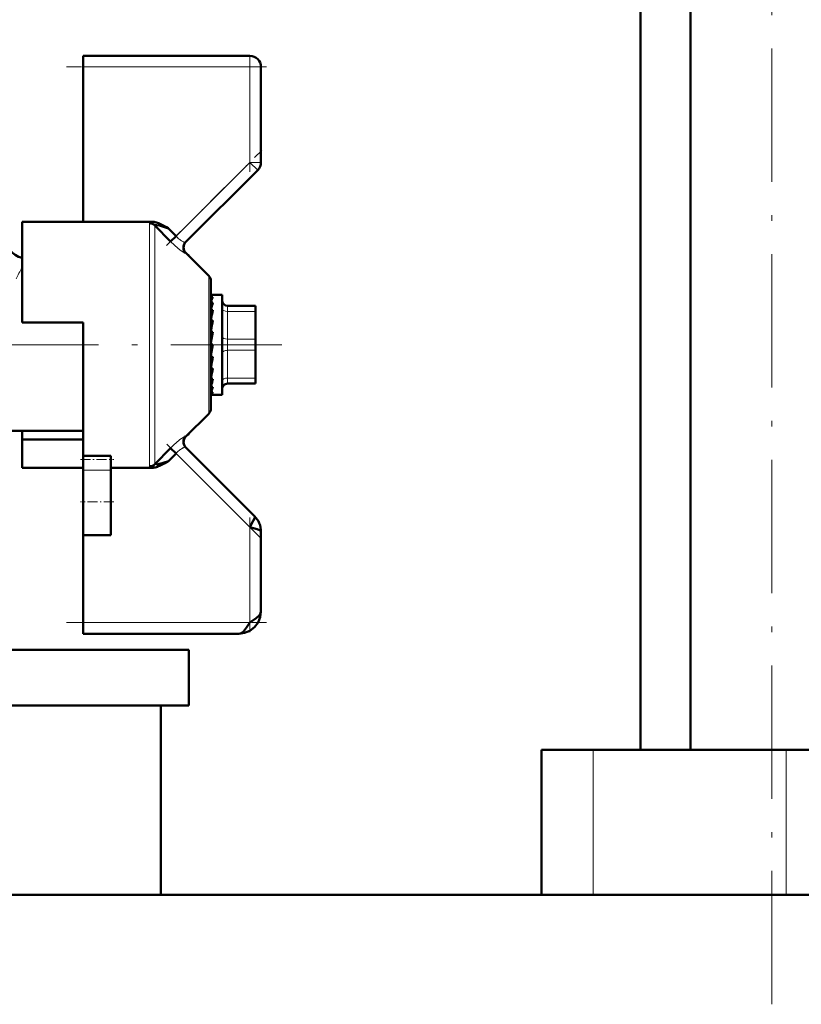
# Model space of a CAD drawing. Extents: x -1595 to 1972, y -1657 to 646.
# Tile 37 of 56: x 170 to 241, y -163 to -74. Entities that reach past the tile are written whole.
import ezdxf

# ---------------------------------------------------------------- set-up
doc = ezdxf.new("R2010")
doc.units = 0
doc.linetypes.add('DASHDOT', pattern=[18.5, 12, -3, 0.5, -3])

msp = doc.modelspace()

# ---------------------------------------------------------------- linework, layer by layer
at = {"color": 7, "linetype": 'DASHDOT', "lineweight": 18}
for p, q in [((238.026, -162.752), (238.026, 112.048)), ((165.44, -103.402), (193.94, -103.402))]:
    msp.add_line(p, q, dxfattribs=at)
at = {"color": 7, "lineweight": 50}
for p, q in [((230.726, -139.852), (230.726, 42.148)), ((226.215, -139.852), (226.215, 26.148)), ((176.065, -78.402), (176.065, -77.402)), ((176.065, -77.402), (191.065, -77.402)), ((176.065, -92.331), (176.065, -78.402)), ((192.065, -78.402), (192.065, -86.988)), ((185.284, -94.183), (191.772, -87.695)), ((170.565, -92.331), (170.565, -101.402)), ((176.065, -92.331), (170.565, -92.331)), ((182.256, -92.331), (176.065, -92.331)), ((183.927, -94.108), (182.524, -92.664)), ((183.395, -92.729), (183.572, -92.83)), ((183.572, -92.83), (183.725, -92.92)), ((183.725, -92.92), (183.747, -92.932)), ((183.747, -92.932), (184.422, -93.631)), ((183.927, -94.108), (184.422, -93.631)), ((187.36, -97.193), (185.312, -95.145)), ((185.475, -95.308), (185.511, -95.294)), ((185.514, -95.296), (185.506, -95.338)), ((185.511, -95.294), (185.514, -95.296)), ((185.631, -95.463), (185.514, -95.296)), ((187.565, -97.688), (187.565, -109.116)), ((187.587, -98.902), (187.565, -98.904)), ((187.565, -98.909), (187.742, -98.909)), ((187.565, -99.113), (187.742, -99.113)), ((187.587, -98.902), (188.565, -98.902)), ((188.565, -107.299), (188.565, -98.902)), ((187.565, -99.587), (187.742, -99.587)), ((187.565, -99.99), (187.575, -100.168)), ((189.065, -99.902), (191.565, -99.902)), ((191.565, -100.402), (191.565, -99.902)), ((187.565, -100.3), (187.742, -100.3)), ((187.565, -100.611), (187.591, -100.97)), ((187.565, -100.781), (187.586, -100.781)), ((191.565, -100.402), (191.565, -102.902)), ((191.565, -100.718), (191.565, -103.143)), ((170.565, -101.402), (176.065, -101.402)), ((176.065, -101.402), (176.065, -103.402)), ((187.565, -101.208), (187.742, -101.208)), ((187.565, -101.407), (187.616, -101.856)), ((187.742, -102.254), (187.565, -103.243)), ((187.565, -102.254), (187.742, -102.254)), ((187.565, -102.329), (187.654, -102.624)), ((187.675, -102.624), (187.654, -102.624)), ((176.065, -103.402), (176.065, -113.398)), ((187.742, -103.372), (187.565, -104.367)), ((187.565, -103.372), (187.742, -103.372)), ((187.565, -104.313), (187.654, -103.608)), ((187.654, -103.608), (187.696, -103.372)), ((191.565, -103.902), (191.565, -102.902)), ((191.565, -103.143), (191.565, -103.69)), ((187.565, -105.25), (187.623, -104.492)), ((187.565, -104.492), (187.742, -104.492)), ((191.565, -103.69), (191.565, -104.724)), ((191.565, -103.902), (191.565, -106.402)), ((191.565, -104.724), (191.565, -104.974)), ((191.565, -104.974), (191.565, -104.977)), ((191.565, -104.977), (191.565, -105.61)), ((187.565, -105.814), (187.589, -105.544)), ((187.565, -106.071), (187.596, -105.544)), ((187.565, -105.544), (187.742, -105.544)), ((187.565, -106.528), (187.569, -106.461)), ((187.565, -106.725), (187.578, -106.461)), ((187.565, -106.461), (187.742, -106.461)), ((187.565, -107.185), (187.742, -107.185)), ((187.742, -107.185), (187.703, -107.299)), ((191.565, -106.902), (189.065, -106.902)), ((191.565, -106.768), (191.565, -106.402)), ((191.565, -106.902), (191.565, -106.768)), ((187.565, -107.672), (187.742, -107.672)), ((187.565, -107.891), (187.742, -107.891)), ((187.687, -107.902), (188.565, -107.902)), ((188.565, -107.902), (188.565, -107.299)), ((187.36, -109.611), (185.312, -111.659)), ((169.631, -111.152), (176.065, -111.152)), ((170.565, -111.92), (170.565, -111.152)), ((185.511, -111.51), (185.475, -111.496)), ((185.506, -111.465), (185.514, -111.508)), ((185.514, -111.508), (185.511, -111.51)), ((185.514, -111.508), (185.631, -111.34)), ((170.565, -114.473), (170.565, -111.92)), ((176.065, -111.92), (170.565, -111.92)), ((176.065, -113.734), (176.065, -113.398)), ((176.065, -113.398), (178.565, -113.398)), ((178.565, -113.734), (178.565, -113.398)), ((182.524, -114.14), (183.927, -112.696)), ((183.747, -113.871), (184.422, -113.173)), ((183.927, -112.696), (184.422, -113.173)), ((191.479, -118.816), (185.284, -112.62)), ((176.065, -114.688), (176.065, -113.734)), ((178.565, -114.688), (178.565, -113.734)), ((182.524, -114.14), (182.522, -114.153)), ((183.66, -113.923), (183.395, -114.075)), ((183.747, -113.871), (183.66, -113.923)), ((176.065, -114.473), (170.565, -114.473)), ((176.065, -114.688), (176.065, -117.549)), ((178.565, -114.473), (182.256, -114.473)), ((178.565, -114.688), (178.565, -117.549)), ((176.065, -117.549), (176.065, -120.549)), ((178.565, -117.549), (178.565, -120.549)), ((192.065, -127.402), (192.065, -120.23)), ((176.065, -128.402), (176.065, -120.549)), ((178.565, -120.549), (176.065, -120.549)), ((176.065, -129.402), (176.065, -128.402)), ((190.065, -129.402), (176.065, -129.402)), ((165.325, -130.852), (185.565, -130.852)), ((185.565, -130.852), (185.565, -135.852)), ((164.9, -135.852), (185.565, -135.852)), ((183.065, -135.852), (183.065, -152.902)), ((219.605, -139.852), (217.315, -139.852)), ((217.315, -139.852), (217.315, -152.902)), ((221.949, -139.852), (219.605, -139.852)), ((239.317, -139.852), (221.949, -139.852)), ((252.404, -139.852), (239.317, -139.852)), ((487.565, -152.902), (165.015, -152.902)), ((183.065, -152.902), (217.315, -152.902))]:
    msp.add_line(p, q, dxfattribs=at)
at = {"color": 7, "lineweight": 18}
for p, q in [((191.065, -77.402), (191.065, -78.402)), ((191.065, -78.402), (176.065, -78.402)), ((191.065, -86.988), (191.065, -78.402)), ((191.065, -78.402), (192.065, -78.402)), ((184.422, -93.631), (191.065, -86.988)), ((191.065, -86.988), (191.772, -87.695)), ((191.065, -86.988), (192.065, -86.988)), ((182.029, -103.402), (182.029, -92.464)), ((182.524, -92.664), (182.524, -103.402)), ((187.36, -103.402), (187.36, -97.193)), ((189.065, -100.402), (189.065, -99.902)), ((189.065, -100.402), (189.065, -102.902)), ((191.565, -100.402), (189.065, -100.402)), ((182.029, -114.339), (182.029, -103.402)), ((182.524, -103.402), (182.524, -114.14)), ((187.36, -109.611), (187.36, -103.402)), ((189.065, -103.902), (189.065, -102.902)), ((189.065, -102.902), (191.565, -102.902)), ((189.065, -103.902), (189.065, -106.402)), ((191.565, -103.902), (189.065, -103.902)), ((189.065, -106.768), (189.065, -106.402)), ((189.065, -106.402), (191.565, -106.402)), ((189.065, -106.902), (189.065, -106.768)), ((191.065, -119.816), (184.422, -113.173)), ((178.565, -114.688), (176.065, -114.688)), ((191.065, -128.402), (191.065, -119.816)), ((176.065, -128.402), (191.065, -128.402)), ((221.949, -139.852), (221.949, -152.902)), ((239.317, -139.852), (239.317, -152.902))]:
    msp.add_line(p, q, dxfattribs=at)
at = {"color": 7, "linetype": 'DASHDOT', "lineweight": 18, "ltscale": 0.257574}
for p, q in [((191.065, -87.846), (191.065, -77.543)), ((191.065, -129.26), (191.065, -118.958))]:
    msp.add_line(p, q, dxfattribs=at)
at = {"color": 7, "linetype": 'DASHDOT', "lineweight": 18, "ltscale": 0.450015}
msp.add_line((192.565, -78.402), (174.565, -78.402), dxfattribs=at)
at = {"color": 7, "linetype": 'DASHDOT', "lineweight": 18, "ltscale": 0.302371}
msp.add_line((183.579, -94.474), (192.131, -85.921), dxfattribs=at)
at = {"color": 7, "linetype": 'DASHDOT', "lineweight": 18, "ltscale": 0.296929}
msp.add_line((191.99, -120.741), (183.592, -112.343), dxfattribs=at)
at = {"color": 7, "linetype": 'DASHDOT', "lineweight": 18, "ltscale": 0.075}
msp.add_line((175.815, -113.734), (178.815, -113.734), dxfattribs=at)
at = {"color": 7, "linetype": 'DASHDOT', "lineweight": 18, "ltscale": 0.075015}
msp.add_line((178.815, -117.549), (175.815, -117.549), dxfattribs=at)
at = {"color": 7, "linetype": 'DASHDOT', "lineweight": 18, "ltscale": 0.45}
msp.add_line((174.565, -128.402), (192.565, -128.402), dxfattribs=at)
at = {"color": 7, "lineweight": 18}
for points in [[(182.256, -92.331), (182.09, -92.389), (182.048, -92.42), (182.035, -92.438), (182.029, -92.464)], [(185.284, -95.17), (185.278, -95.173), (185.258, -95.172), (185.144, -95.122), (184.892, -94.959), (184.602, -94.735), (183.927, -94.108)], [(185.179, -94.177), (185.243, -94.191), (185.265, -94.191), (185.279, -94.187), (185.284, -94.183)], [(185.141, -111.684), (185.241, -111.636), (185.272, -111.63), (185.281, -111.632), (185.284, -111.634)], [(184.394, -112.247), (184.763, -111.94), (185.141, -111.684)], [(185.284, -112.62), (185.28, -112.617), (185.267, -112.613), (185.249, -112.612), (185.179, -112.626)], [(182.522, -114.153), (182.529, -114.168), (182.54, -114.175), (182.573, -114.182), (182.652, -114.179)], [(182.091, -114.416), (182.042, -114.377), (182.031, -114.355), (182.029, -114.339)]]:
    msp.add_lwpolyline(points, dxfattribs=at)
at = {"color": 7, "lineweight": 50}
for points in [[(182.524, -92.664), (182.522, -92.649), (182.528, -92.637), (182.542, -92.628), (182.576, -92.621), (182.675, -92.627), (182.929, -92.682), (183.747, -92.932)], [(191.065, -119.816), (191.375, -119.261), (191.469, -119.047), (191.504, -118.906), (191.499, -118.851), (191.479, -118.816)], [(192.065, -120.23), (192.048, -120.182), (192.019, -120.15), (191.922, -120.087), (191.715, -120.003), (191.065, -119.816)], [(190.065, -129.402), (190.587, -129.339), (191.067, -129.146), (191.489, -128.826), (191.809, -128.404), (192.002, -127.924), (192.065, -127.402)], [(190.065, -129.402), (190.587, -129.339), (191.067, -129.146), (191.489, -128.826), (191.809, -128.404), (192.002, -127.924), (192.065, -127.402)], [(191.065, -128.402), (191.644, -128.009), (191.881, -127.794), (191.993, -127.645), (192.065, -127.402)], [(190.065, -129.402), (190.275, -129.348), (190.48, -129.197), (190.77, -128.85), (191.065, -128.402)]]:
    msp.add_lwpolyline(points, dxfattribs=at)
for centre, radius, start, end in [((191.065, -78.402), 1, 0, 90), ((191.065, -86.988), 1, 315, 360), ((182.235, -93.752), 1.422, 72.78179, 89.16386), ((181.861, -94.975), 2.701, 64.27076, 72.88336), ((180.431, -97.991), 6.039, 60.60729, 64.46854), ((171.065, -93.652), 2, 179.99928, 255.52438), ((185.779, -94.676), 0.699, 135.10669, 224.92091), ((185.806, -94.65), 0.699, 134.94293, 225.05628), ((186.865, -97.688), 0.7, 0, 45), ((189.867, -100.27), 2.42, 151.44313, 161.95172), ((196.047, -102.274), 8.73, 162.06661, 166.30533), ((189.065, -99.402), 0.5, 180.00001, 270), ((209.956, -105.631), 22.845, 166.50482, 168.55098), ((240.986, -111.867), 54.301, 168.67925, 169.6696), ((125.406, -93.253), 63.341, 348.91647, 349.77918), ((161.835, -100.414), 26.409, 346.97796, 348.80018), ((177.607, -104.081), 10.41, 343.06294, 346.78862), ((189.065, -107.402), 0.5, 90, 180.00001), ((185.119, -106.42), 2.729, 333.67343, 341.20675), ((187.688, -107.752), 0.15, 248.00655, 269.61846), ((187.686, -107.754), 0.148, 270.3147, 292.09231), ((186.865, -109.116), 0.7, 314.9998, 360), ((185.779, -112.127), 0.699, 135.07909, 224.89331), ((185.807, -112.154), 0.7, 135, 225), ((182.234, -111.463), 2.748, 278.75975, 285.61429), ((181.861, -111.828), 2.701, 287.11405, 295.72412), ((180.44, -104.76), 9.688, 285.16155, 287.49439), ((180.428, -108.808), 6.045, 295.53129, 299.38971), ((179.404, -101.159), 13.434, 287.08854, 288.86056), ((182.235, -113.053), 1.42, 270.82612, 287.22904), ((190.081, -120.224), 1.984, 359.80797, 45.19203), ((190.081, -120.224), 1.984, 359.80797, 45.192)]:
    msp.add_arc(centre, radius, start, end, dxfattribs=at)
at = {"color": 7, "lineweight": 18}
for centre, radius, start, end in [((186.525, -91.663), 2.88, 223.09241, 230.68343), ((186.081, -92.206), 2.179, 230.67034, 239.30481), ((185.683, -92.862), 1.411, 239.6305, 244.93191), ((185.417, -93.442), 0.773, 244.57428, 252.11679), ((185.319, -95.181), 0.0369, 101.24218, 163.47229), ((188.884, -107.07), 21.159, 149.97008, 153.0313), ((185.318, -111.625), 0.0349, 194.75919, 261.04944), ((190.108, -118.656), 8.586, 131.71228, 136.03951), ((186.525, -115.14), 2.88, 129.31527, 136.90739), ((186.084, -114.601), 2.183, 120.70189, 129.31915), ((185.682, -113.94), 1.409, 115.06275, 120.3745), ((185.417, -113.362), 0.773, 107.88208, 115.42614), ((182.378, -113.844), 0.64, 243.33889, 258.99901)]:
    msp.add_arc(centre, radius, start, end, dxfattribs=at)
at = {"color": 7, "lineweight": 50}
for centre, major_axis, ratio, start_param, end_param in [((182.029, -93.145), (-0.7, 0), 0.972234, 3.926989, 4.712389), ((187.653, -102.216), (-0.137, -3.314), 0.200914, 3.215135, 3.475241), ((187.653, -104.578), (-0.171, -3.323), 0.198029, 0.123736, 0.383842), ((182.029, -113.659), (0.7, 0), 0.972233, 4.712389, 5.497789)]:
    msp.add_ellipse(centre, major_axis=major_axis, ratio=ratio, start_param=start_param, end_param=end_param, dxfattribs=at)
at = {"color": 7, "lineweight": 18}
for centre, major_axis, start_param, end_param in [((189.065, -100.152), (-0.5, 0), 0, 1.570796), ((189.065, -102.652), (-0.5, 0), 0, 1.570796), ((189.065, -104.152), (0.5, 0), 1.570796, 3.141593), ((189.065, -106.652), (0.5, 0), 1.570796, 3.141593)]:
    msp.add_ellipse(centre, major_axis=major_axis, ratio=0.5, start_param=start_param, end_param=end_param, dxfattribs=at)

doc.saveas('drawing.dxf')
